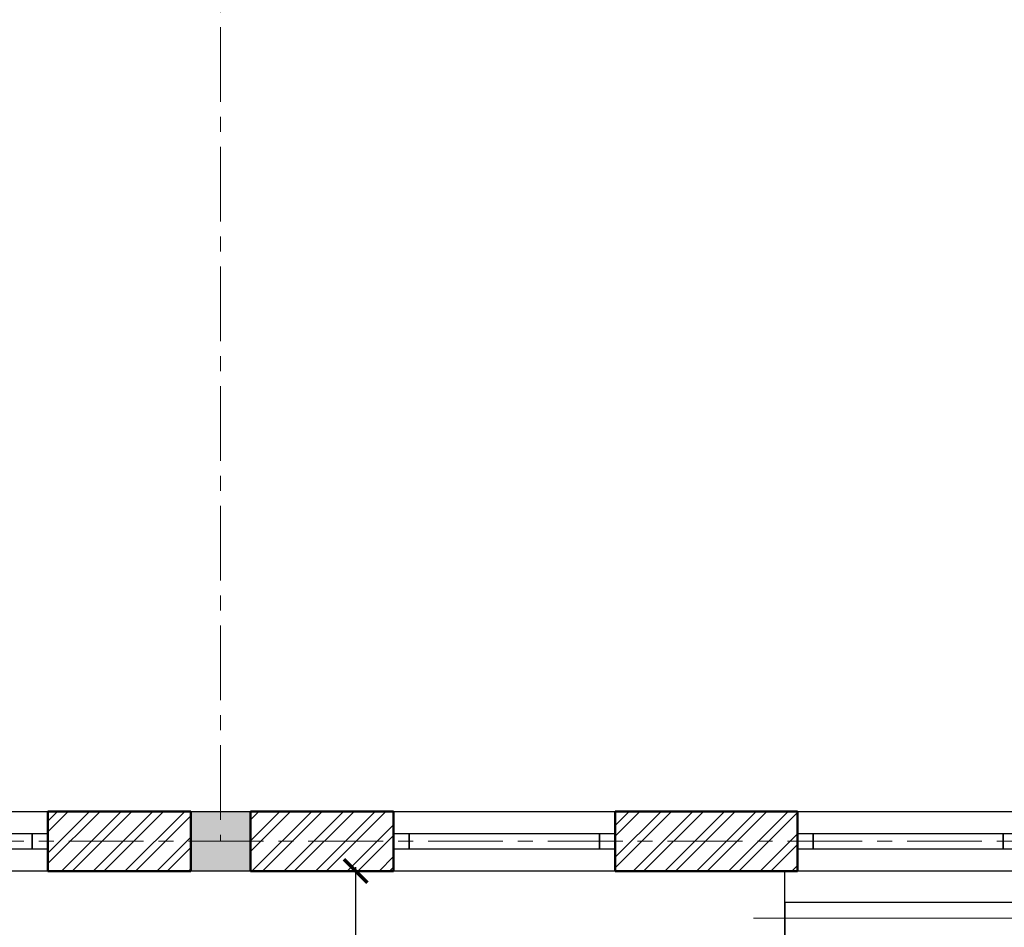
# Model space of a CAD drawing. Header units: millimetres. Extents: x 2063114 to 14983986, y -126020516 to 213791.
# Tile 64 of 256: x 2421444 to 2427709, y -1645494 to -1639716. Entities that reach past the tile are written whole.
import ezdxf

# ---------------------------------------------------------------- set-up
doc = ezdxf.new("R2010")
doc.units = ezdxf.units.MM
doc.linetypes.add('ACAD_ISO10W100', pattern=[18, 12, -3, 0, -3])
doc.linetypes.add('осевая', pattern=[50.8, 31.75, -6.35, 6.35, -6.35])
doc.layers.add('YQ_DIM', color=3, linetype='Continuous')
doc.layers.add('пунктир', color=1, linetype='ACAD_ISO10W100')
doc.layers.add('сплошная_толстая', color=7, linetype='Continuous', lineweight=50)
doc.layers.add('Штриховка стен', color=7, linetype='Continuous', lineweight=9)
doc.linetypes.add('ограждение2', pattern='A,6.35,-2.54,[132,ltypeshp.shx,S=2.54,R=0,X=-2.54,Y=0],-2.54,25.4', length=36.83)

# ---------------------------------------------------------------- blocks, each defined once
blk = doc.blocks.new('_ArchTick')
at = {"color": 0, "linetype": 'ByBlock', "const_width": 0.15}
blk.add_lwpolyline([(-0.5, -0.5), (0.5, 0.5)], dxfattribs=at)

msp = doc.modelspace()

# ---------------------------------------------------------------- hatches: boundary and pattern name
at = {"ltscale": 150, "transparency": 33554687}
h = msp.add_hatch(color=256, dxfattribs=at)
h.dxf.hatch_style = 1
h.paths.add_polyline_path([(2422912.44899, -1644756.44184), (2422532.44899, -1644756.44184), (2422532.44899, -1645136.44184), (2422912.44899, -1645136.44184)])

# ---------------------------------------------------------------- linework, layer by layer
at = {"ltscale": 150}
for p, q in [((2422532.44899, -1644756.44184), (2422912.44899, -1644756.44184)), ((2422532.44899, -1645136.44184), (2422532.44899, -1644756.44184)), ((2422912.44899, -1644756.44184), (2422912.44899, -1645136.44184)), ((2422912.44899, -1645136.44184), (2422532.44899, -1645136.44184)), ((2426312.44899, -1645336.44184), (2426312.44899, -1646536.44184)), ((2431912.44899, -1645336.44184), (2426312.44899, -1645336.44184))]:
    msp.add_line(p, q, dxfattribs=at)
at = {"ltscale": 300}
for p, q in [((2423581.25531, -1645111.44184), (2423581.25531, -1647161.44184)), ((2423668.95757, -1645136.44184), (2423681.25531, -1645136.44184))]:
    msp.add_line(p, q, dxfattribs=at)
at = {"linetype": 'ограждение2', "lineweight": 5, "ltscale": 15}
msp.add_line((2431912.44899, -1645436.44184), (2426112.44899, -1645436.44184), dxfattribs=at)
at = {"color": 0, "ltscale": 25}
for points in [[(2420212.44899, -1644756.44184), (2421622.44899, -1644756.44184), (2421622.44899, -1645136.44184), (2420212.44899, -1645136.44184)], [(2423822.44899, -1644756.44184), (2425232.44899, -1644756.44184), (2425232.44899, -1645136.44184), (2423822.44899, -1645136.44184)], [(2426392.44899, -1644756.44184), (2427802.44899, -1644756.44184), (2427802.44899, -1645136.44184), (2426392.44899, -1645136.44184)], [(2420312.44899, -1644896.44184), (2421622.44899, -1644896.44184), (2421622.44899, -1644996.44184), (2420312.44899, -1644996.44184)], [(2420312.44899, -1644896.44184), (2421522.44899, -1644896.44184), (2421522.44899, -1644996.44184), (2420312.44899, -1644996.44184)], [(2421522.44899, -1644896.44184), (2421622.44899, -1644896.44184), (2421622.44899, -1644996.44184), (2421522.44899, -1644996.44184)], [(2423822.44899, -1644896.44184), (2423922.44899, -1644896.44184), (2423922.44899, -1644996.44184), (2423822.44899, -1644996.44184)], [(2423922.44899, -1644896.44184), (2425232.44899, -1644896.44184), (2425232.44899, -1644996.44184), (2423922.44899, -1644996.44184)], [(2423922.44899, -1644896.44184), (2425132.44899, -1644896.44184), (2425132.44899, -1644996.44184), (2423922.44899, -1644996.44184)], [(2425132.44899, -1644896.44184), (2425232.44899, -1644896.44184), (2425232.44899, -1644996.44184), (2425132.44899, -1644996.44184)], [(2426392.44899, -1644896.44184), (2426492.44899, -1644896.44184), (2426492.44899, -1644996.44184), (2426392.44899, -1644996.44184)], [(2426492.44899, -1644896.44184), (2427802.44899, -1644896.44184), (2427802.44899, -1644996.44184), (2426492.44899, -1644996.44184)], [(2426492.44899, -1644896.44184), (2427702.44899, -1644896.44184), (2427702.44899, -1644996.44184), (2426492.44899, -1644996.44184)], [(2427702.44899, -1644896.44184), (2427802.44899, -1644896.44184), (2427802.44899, -1644996.44184), (2427702.44899, -1644996.44184)]]:
    msp.add_lwpolyline(points, close=True, dxfattribs=at)
at = {"layer": 'YQ_DIM', "color": 1, "lineweight": 30}
for p, q in [((2426312.44899, -1645136.44184), (2416232.44899, -1645136.44184)), ((2426312.44899, -1646536.44184), (2426312.44899, -1645136.44184))]:
    msp.add_line(p, q, dxfattribs=at)
at = {"layer": 'пунктир', "linetype": 'осевая', "lineweight": 9, "ltscale": 15}
for p, q in [((2422722.44899, -1626046.44184), (2422722.44899, -1644946.44184)), ((2416422.44899, -1644946.44184), (2444522.44899, -1644946.44184))]:
    msp.add_line(p, q, dxfattribs=at)
at = {"layer": 'сплошная_толстая', "ltscale": 150}
for p, q in [((2421622.44899, -1644756.44184), (2422532.44899, -1644756.44184)), ((2421622.44899, -1645136.44184), (2421622.44899, -1644756.44184)), ((2422532.44899, -1645136.44184), (2422532.44899, -1644756.44184)), ((2423822.44899, -1644756.44184), (2422912.44899, -1644756.44184)), ((2422912.44899, -1645136.44184), (2422912.44899, -1644756.44184)), ((2423822.44899, -1645136.44184), (2423822.44899, -1644756.44184)), ((2426392.44899, -1644756.44184), (2425232.44899, -1644756.44184)), ((2425232.44899, -1645136.44184), (2425232.44899, -1644756.44184)), ((2426392.44899, -1645136.44184), (2426392.44899, -1644756.44184)), ((2422532.44899, -1645136.44184), (2421622.44899, -1645136.44184)), ((2422912.44899, -1645136.44184), (2423822.44899, -1645136.44184)), ((2425232.44899, -1645136.44184), (2426392.44899, -1645136.44184))]:
    msp.add_line(p, q, dxfattribs=at)
at = {"layer": 'Штриховка стен', "linetype": 'Continuous', "lineweight": 9}
for p, q in [((2421622.44899, -1644819.61071), (2421685.61786, -1644756.44184)), ((2421622.44899, -1645021.66647), (2421887.67362, -1644756.44184)), ((2421622.44899, -1644886.96266), (2421752.96981, -1644756.44184)), ((2421622.44899, -1645089.01842), (2421955.02557, -1644756.44184)), ((2421709.72938, -1645136.44184), (2422089.72938, -1644756.44184)), ((2421777.08133, -1645136.44184), (2422157.08133, -1644756.44184)), ((2421911.78514, -1645136.44184), (2422291.78514, -1644756.44184)), ((2421979.13709, -1645136.44184), (2422359.13709, -1644756.44184)), ((2422113.84091, -1645136.44184), (2422493.84091, -1644756.44184)), ((2422181.19286, -1645136.44184), (2422532.44899, -1644785.18571)), ((2422912.44899, -1644944.00105), (2423100.0082, -1644756.44184)), ((2422912.44899, -1644809.29724), (2422965.30438, -1644756.44184)), ((2422912.44899, -1645011.353), (2423167.36015, -1644756.44184)), ((2422922.06396, -1645136.44184), (2423302.06396, -1644756.44184)), ((2422989.41591, -1645136.44184), (2423369.41591, -1644756.44184)), ((2423124.11972, -1645136.44184), (2423504.11972, -1644756.44184)), ((2423191.47167, -1645136.44184), (2423571.47167, -1644756.44184)), ((2423326.17548, -1645136.44184), (2423706.17548, -1644756.44184)), ((2423393.52743, -1645136.44184), (2423773.52743, -1644756.44184)), ((2425232.44899, -1644846.61444), (2425322.62158, -1644756.44184)), ((2425232.44899, -1645048.6702), (2425524.67735, -1644756.44184)), ((2425232.44899, -1644913.96639), (2425389.97354, -1644756.44184)), ((2425232.44899, -1645116.02215), (2425592.0293, -1644756.44184)), ((2425346.73311, -1645136.44184), (2425726.73311, -1644756.44184)), ((2425414.08506, -1645136.44184), (2425794.08506, -1644756.44184)), ((2425548.78887, -1645136.44184), (2425928.78887, -1644756.44184)), ((2425616.14082, -1645136.44184), (2425996.14082, -1644756.44184)), ((2425750.84464, -1645136.44184), (2426130.84464, -1644756.44184)), ((2425818.19659, -1645136.44184), (2426198.19659, -1644756.44184)), ((2425952.9004, -1645136.44184), (2426332.9004, -1644756.44184)), ((2426020.25235, -1645136.44184), (2426392.44899, -1644764.2452)), ((2423528.23125, -1645136.44184), (2423822.44899, -1644842.2241)), ((2422315.89667, -1645136.44184), (2422532.44899, -1644919.88952)), ((2423595.5832, -1645136.44184), (2423822.44899, -1644909.57605)), ((2426154.95616, -1645136.44184), (2426392.44899, -1644898.94902)), ((2422383.24862, -1645136.44184), (2422532.44899, -1644987.24147)), ((2426222.30811, -1645136.44184), (2426392.44899, -1644966.30097)), ((2423730.28701, -1645136.44184), (2423822.44899, -1645044.27986)), ((2422517.95243, -1645136.44184), (2422532.44899, -1645121.94529)), ((2423797.63896, -1645136.44184), (2423822.44899, -1645111.63181)), ((2426357.01192, -1645136.44184), (2426392.44899, -1645101.00478))]:
    msp.add_line(p, q, dxfattribs=at)

# ---------------------------------------------------------------- block references
at = {"ltscale": 300, "xscale": 150, "yscale": 150, "zscale": 150, "rotation": 90}
msp.add_blockref('_ArchTick', (2423581.25531, -1645136.44184), dxfattribs=at)

doc.saveas('drawing.dxf')
